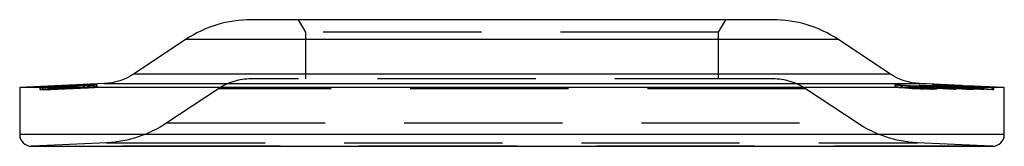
# Model space of a CAD drawing. Extents: x -65 to -29, y -70.1 to -47.
# Tile 47 of 57: x -36.17 to -34.537, y -66.591 to -66.382. Entities that reach past the tile are written whole.
import ezdxf

# ---------------------------------------------------------------- set-up
doc = ezdxf.new("R2010")
doc.units = 0
doc.header["$MEASUREMENT"] = 0
doc.linetypes.add('HIDDEN', pattern=[0.393701, 0.26248, -0.13122])
doc.layers.add('DST', color=7, linetype='CONTINUOUS')

msp = doc.modelspace()

# ---------------------------------------------------------------- linework, layer by layer
at = {"layer": 'DST', "color": 4, "linetype": 'CONTINUOUS'}
for p, q in [((-34.9209, -66.3817), (-35.7863, -66.3817)), ((-35.8952, -66.4145), (-35.9807, -66.4713)), ((-34.7265, -66.4713), (-34.812, -66.4145)), ((-36.0302, -66.4875), (-36.1705, -66.4942)), ((-34.5367, -66.4942), (-36.1705, -66.4942)), ((-36.1705, -66.4942), (-36.1705, -66.5716)), ((-36.1369, -66.4932), (-36.1331, -66.493)), ((-36.1365, -66.4932), (-36.1369, -66.4932)), ((-36.1196, -66.4932), (-36.1365, -66.4932)), ((-36.1331, -66.493), (-36.1228, -66.4925)), ((-36.1232, -66.4925), (-36.133, -66.493)), ((-36.133, -66.493), (-36.1327, -66.4931)), ((-36.1158, -66.493), (-36.1327, -66.4931)), ((-36.0636, -66.4898), (-36.1232, -66.4925)), ((-36.0632, -66.4897), (-36.1228, -66.4925)), ((-36.1085, -66.4928), (-36.1196, -66.4932)), ((-36.1158, -66.493), (-36.1081, -66.4927)), ((-36.1144, -66.4923), (-36.1105, -66.4921)), ((-36.1051, -66.4923), (-36.1144, -66.4923)), ((-36.1013, -66.4921), (-36.1105, -66.4921)), ((-36.1105, -66.4921), (-36.1105, -66.4923)), ((-36.0564, -66.4905), (-36.1085, -66.4928)), ((-36.056, -66.4905), (-36.1081, -66.4927)), ((-36.094, -66.4919), (-36.1051, -66.4923)), ((-36.1013, -66.4921), (-36.0936, -66.4918)), ((-36.0838, -66.4914), (-36.094, -66.4919)), ((-36.0834, -66.4914), (-36.0936, -66.4918)), ((-36.085, -66.491), (-36.0811, -66.4908)), ((-36.0848, -66.491), (-36.085, -66.491)), ((-36.0781, -66.491), (-36.0848, -66.491)), ((-36.0741, -66.4909), (-36.0838, -66.4914)), ((-36.0834, -66.4914), (-36.078, -66.4911)), ((-36.0757, -66.4905), (-36.0811, -66.4908)), ((-36.0811, -66.4908), (-36.0753, -66.4905)), ((-36.0811, -66.4908), (-36.081, -66.4909)), ((-36.0811, -66.4908), (-36.0811, -66.491)), ((-36.0743, -66.4909), (-36.081, -66.4909)), ((-36.078, -66.4911), (-36.0781, -66.491)), ((-36.0658, -66.4901), (-36.0757, -66.4905)), ((-36.0654, -66.49), (-36.0753, -66.4905)), ((-36.0743, -66.4909), (-36.0741, -66.4909)), ((-36.0581, -66.4898), (-36.0658, -66.4901)), ((-36.0654, -66.49), (-36.0543, -66.4896)), ((-36.0636, -66.4898), (-36.0632, -66.4897)), ((-36.0465, -66.4899), (-36.0581, -66.4898)), ((-36.0423, -66.4897), (-36.0564, -66.4905)), ((-36.056, -66.4905), (-36.0462, -66.4899)), ((-36.0427, -66.4897), (-36.0543, -66.4896)), ((-36.0462, -66.4899), (-36.0465, -66.4899)), ((-36.0427, -66.4897), (-36.0423, -66.4897)), ((-34.7152, -66.4896), (-34.6763, -66.4917)), ((-34.7152, -66.4896), (-34.6891, -66.4919)), ((-34.7062, -66.4902), (-34.6889, -66.4917)), ((-34.7062, -66.4902), (-34.6781, -66.4917)), ((-34.7062, -66.4902), (-34.7062, -66.4904)), ((-34.6747, -66.4919), (-34.6891, -66.4919)), ((-34.6781, -66.4917), (-34.6889, -66.4917)), ((-34.6889, -66.4917), (-34.6889, -66.4919)), ((-34.6781, -66.4917), (-34.6781, -66.4919)), ((-34.6777, -66.4896), (-34.6173, -66.4927)), ((-34.6777, -66.4896), (-34.671, -66.4902)), ((-34.6075, -66.4908), (-34.677, -66.4875)), ((-34.6704, -66.4917), (-34.6763, -66.4917)), ((-34.6763, -66.4917), (-34.6763, -66.4919)), ((-34.6747, -66.4919), (-34.6588, -66.4927)), ((-34.6728, -66.4919), (-34.6569, -66.4927)), ((-34.667, -66.4919), (-34.6728, -66.4919)), ((-34.6728, -66.4919), (-34.6728, -66.492)), ((-34.671, -66.4902), (-34.6704, -66.4903)), ((-34.6665, -66.4905), (-34.6704, -66.4903)), ((-34.6704, -66.4917), (-34.667, -66.4919)), ((-34.6704, -66.4917), (-34.6704, -66.4919)), ((-34.6702, -66.4901), (-34.6671, -66.4904)), ((-34.6702, -66.4901), (-34.6187, -66.4927)), ((-34.6702, -66.4901), (-34.6702, -66.4903)), ((-34.6671, -66.4904), (-34.6665, -66.4905)), ((-34.6671, -66.4904), (-34.6671, -66.4905)), ((-34.6569, -66.4927), (-34.6588, -66.4927)), ((-34.6497, -66.4898), (-34.6527, -66.4898)), ((-34.6527, -66.4898), (-34.6519, -66.4899)), ((-34.6519, -66.4899), (-34.6462, -66.4903)), ((-34.6443, -66.4899), (-34.6497, -66.4898)), ((-34.6497, -66.4898), (-34.6497, -66.4901)), ((-34.6461, -66.49), (-34.6487, -66.49)), ((-34.6487, -66.49), (-34.6481, -66.4901)), ((-34.6487, -66.49), (-34.6487, -66.4901)), ((-34.6481, -66.4901), (-34.6443, -66.4903)), ((-34.6481, -66.4901), (-34.6481, -66.4902)), ((-34.6397, -66.4906), (-34.6462, -66.4903)), ((-34.6418, -66.4901), (-34.6461, -66.49)), ((-34.6367, -66.4903), (-34.6443, -66.4899)), ((-34.6443, -66.4899), (-34.6443, -66.49)), ((-34.6396, -66.4905), (-34.6443, -66.4903)), ((-34.6443, -66.4903), (-34.6443, -66.4904)), ((-34.6368, -66.4903), (-34.6418, -66.4901)), ((-34.6324, -66.4909), (-34.6397, -66.4906)), ((-34.6345, -66.4908), (-34.6396, -66.4905)), ((-34.6396, -66.4905), (-34.6396, -66.4906)), ((-34.6368, -66.4903), (-34.6322, -66.4905)), ((-34.6367, -66.4903), (-34.6303, -66.4906)), ((-34.6367, -66.4903), (-34.6367, -66.4903)), ((-34.6343, -66.4898), (-34.6351, -66.4898)), ((-34.6351, -66.4898), (-34.6331, -66.4899)), ((-34.6309, -66.4909), (-34.6345, -66.4908)), ((-34.6345, -66.4908), (-34.6345, -66.4908)), ((-34.63, -66.4899), (-34.6343, -66.4898)), ((-34.6343, -66.4898), (-34.6343, -66.4898)), ((-34.6331, -66.4899), (-34.6246, -66.4904)), ((-34.6276, -66.491), (-34.6324, -66.4909)), ((-34.6322, -66.4905), (-34.6282, -66.4908)), ((-34.6311, -66.49), (-34.6295, -66.4901)), ((-34.6305, -66.49), (-34.6311, -66.49)), ((-34.6311, -66.49), (-34.6311, -66.49)), ((-34.627, -66.491), (-34.6309, -66.4909)), ((-34.6309, -66.4909), (-34.6309, -66.4909)), ((-34.627, -66.4901), (-34.6305, -66.49)), ((-34.6303, -66.4906), (-34.6246, -66.4909)), ((-34.6303, -66.4906), (-34.6303, -66.4906)), ((-34.6271, -66.4901), (-34.63, -66.4899)), ((-34.63, -66.4899), (-34.63, -66.49)), ((-34.6295, -66.4901), (-34.6226, -66.4905)), ((-34.6295, -66.4901), (-34.6295, -66.4901)), ((-34.6282, -66.4908), (-34.627, -66.4909)), ((-34.6267, -66.4911), (-34.6276, -66.491)), ((-34.6198, -66.4904), (-34.6271, -66.4901)), ((-34.6188, -66.4905), (-34.627, -66.4901)), ((-34.627, -66.4909), (-34.627, -66.491)), ((-34.627, -66.491), (-34.627, -66.4911)), ((-34.6267, -66.4911), (-34.6264, -66.4911)), ((-34.6264, -66.4911), (-34.6218, -66.4915)), ((-34.6246, -66.4904), (-34.6101, -66.4911)), ((-34.6246, -66.4909), (-34.6231, -66.491)), ((-34.6246, -66.4909), (-34.6246, -66.4913)), ((-34.6231, -66.491), (-34.6231, -66.4911)), ((-34.6202, -66.4911), (-34.6231, -66.4911)), ((-34.6231, -66.4911), (-34.6231, -66.4912)), ((-34.622, -66.4912), (-34.6231, -66.4912)), ((-34.6231, -66.4912), (-34.6225, -66.4913)), ((-34.6231, -66.4912), (-34.6231, -66.4912)), ((-34.6231, -66.4912), (-34.6231, -66.4914)), ((-34.6226, -66.4905), (-34.6093, -66.4911)), ((-34.6226, -66.4905), (-34.6226, -66.4905)), ((-34.6225, -66.4913), (-34.6188, -66.4916)), ((-34.6225, -66.4913), (-34.6225, -66.4914)), ((-34.6174, -66.4913), (-34.622, -66.4912)), ((-34.6218, -66.4915), (-34.6163, -66.4918)), ((-34.6126, -66.4915), (-34.6202, -66.4911)), ((-34.6202, -66.4911), (-34.6202, -66.4912)), ((-34.6047, -66.4911), (-34.6198, -66.4904)), ((-34.6198, -66.4904), (-34.6198, -66.4904)), ((-34.6048, -66.4911), (-34.6188, -66.4905)), ((-34.6188, -66.4916), (-34.6145, -66.4918)), ((-34.6188, -66.4916), (-34.6188, -66.4916)), ((-34.6173, -66.4927), (-34.6187, -66.4927)), ((-34.6112, -66.4916), (-34.6174, -66.4913)), ((-34.6071, -66.4922), (-34.6163, -66.4918)), ((-34.6071, -66.4922), (-34.6145, -66.4918)), ((-34.6145, -66.4918), (-34.6145, -66.4919)), ((-34.6056, -66.4918), (-34.6126, -66.4915)), ((-34.6126, -66.4915), (-34.6126, -66.4915)), ((-34.6056, -66.4918), (-34.6112, -66.4916)), ((-34.6013, -66.4915), (-34.6101, -66.4911)), ((-34.6012, -66.4915), (-34.6093, -66.4911)), ((-34.6093, -66.4911), (-34.6093, -66.4911)), ((-34.6075, -66.4908), (-34.5568, -66.4932)), ((-34.6002, -66.4925), (-34.6071, -66.4922)), ((-34.6016, -66.4924), (-34.6071, -66.4922)), ((-34.6071, -66.4922), (-34.6071, -66.4922)), ((-34.6056, -66.4918), (-34.5964, -66.4922)), ((-34.6056, -66.4918), (-34.5982, -66.4922)), ((-34.6056, -66.4918), (-34.6056, -66.4918)), ((-34.6048, -66.4911), (-34.5967, -66.4915)), ((-34.6047, -66.4911), (-34.5958, -66.4915)), ((-34.6047, -66.4911), (-34.6047, -66.4911)), ((-34.6016, -66.4924), (-34.6016, -66.4925)), ((-34.5989, -66.4925), (-34.6016, -66.4924)), ((-34.5862, -66.4922), (-34.6013, -66.4915)), ((-34.6012, -66.4915), (-34.6012, -66.4915)), ((-34.5873, -66.4921), (-34.6012, -66.4915)), ((-34.596, -66.4927), (-34.6002, -66.4925)), ((-34.5995, -66.4912), (-34.5548, -66.4933)), ((-34.5367, -66.4942), (-34.5995, -66.4912)), ((-34.5943, -66.4926), (-34.5989, -66.4925)), ((-34.5989, -66.4925), (-34.5989, -66.4926)), ((-34.5982, -66.4922), (-34.594, -66.4924)), ((-34.5967, -66.4915), (-34.5834, -66.4921)), ((-34.5964, -66.4922), (-34.591, -66.4925)), ((-34.5964, -66.4922), (-34.5964, -66.4923)), ((-34.5907, -66.4928), (-34.596, -66.4927)), ((-34.5958, -66.4915), (-34.5814, -66.4922)), ((-34.5958, -66.4915), (-34.5958, -66.4915)), ((-34.5917, -66.4926), (-34.5943, -66.4926)), ((-34.5943, -66.4926), (-34.5943, -66.4927)), ((-34.594, -66.4924), (-34.5923, -66.4925)), ((-34.5923, -66.4925), (-34.5917, -66.4926)), ((-34.5917, -66.4926), (-34.5917, -66.4928)), ((-34.591, -66.4925), (-34.5885, -66.4927)), ((-34.591, -66.4925), (-34.591, -66.4928)), ((-34.5878, -66.4928), (-34.5907, -66.4928)), ((-34.5885, -66.4927), (-34.5878, -66.4928)), ((-34.5885, -66.4927), (-34.5885, -66.4928)), ((-34.5873, -66.4921), (-34.5873, -66.4922)), ((-34.579, -66.4925), (-34.5873, -66.4921)), ((-34.576, -66.4927), (-34.5862, -66.4922)), ((-34.5834, -66.4921), (-34.5765, -66.4925)), ((-34.5814, -66.4922), (-34.5729, -66.4927)), ((-34.5814, -66.4922), (-34.5814, -66.4922)), ((-34.5755, -66.4926), (-34.579, -66.4925)), ((-34.579, -66.4925), (-34.579, -66.4925)), ((-34.5765, -66.4925), (-34.5748, -66.4926)), ((-34.5717, -66.4928), (-34.576, -66.4927)), ((-34.5748, -66.4926), (-34.5755, -66.4926)), ((-34.5755, -66.4926), (-34.5755, -66.4927)), ((-34.5748, -66.4926), (-34.5748, -66.4927)), ((-34.5729, -66.4927), (-34.5709, -66.4928)), ((-34.5729, -66.4927), (-34.5729, -66.4928)), ((-34.5709, -66.4928), (-34.5717, -66.4928)), ((-34.5548, -66.4933), (-34.5568, -66.4932)), ((-34.5367, -66.5716), (-34.5367, -66.4942)), ((-36.1508, -66.5913), (-34.5564, -66.5913))]:
    msp.add_line(p, q, dxfattribs=at)
at = {"layer": 'DST', "color": 254, "linetype": 'HIDDEN'}
for p, q in [((-35.7085, -66.3817), (-35.6965, -66.4025)), ((-35.0107, -66.4025), (-34.9987, -66.3817)), ((-35.0107, -66.4025), (-35.6965, -66.4025)), ((-35.6965, -66.4025), (-35.6965, -66.4797)), ((-35.0107, -66.4797), (-35.0107, -66.4025)), ((-36.1369, -66.4932), (-36.1369, -66.4972)), ((-36.1365, -66.4932), (-36.1365, -66.4972)), ((-36.133, -66.493), (-36.133, -66.497)), ((-36.1327, -66.4931), (-36.1327, -66.497)), ((-36.1232, -66.4925), (-36.1232, -66.4965)), ((-36.1232, -66.4965), (-36.0732, -66.4942)), ((-36.1228, -66.4925), (-36.1228, -66.4964)), ((-36.1196, -66.4932), (-36.1196, -66.4971)), ((-36.1158, -66.493), (-36.1158, -66.497)), ((-36.1144, -66.4923), (-36.1144, -66.4962)), ((-36.1105, -66.4923), (-36.1105, -66.4961)), ((-36.1085, -66.4928), (-36.1085, -66.4968)), ((-36.1081, -66.4928), (-36.1081, -66.4967)), ((-36.1051, -66.4923), (-36.1051, -66.4962)), ((-36.1013, -66.4921), (-36.1013, -66.496)), ((-36.094, -66.4919), (-36.094, -66.4958)), ((-36.0936, -66.4919), (-36.0936, -66.4958)), ((-36.085, -66.491), (-36.085, -66.495)), ((-36.0848, -66.491), (-36.0848, -66.495)), ((-36.0838, -66.4914), (-36.0838, -66.4954)), ((-36.0834, -66.4914), (-36.0834, -66.4917)), ((-36.0834, -66.4917), (-36.0834, -66.4953)), ((-36.0811, -66.491), (-36.0811, -66.4948)), ((-36.081, -66.491), (-36.081, -66.4948)), ((-36.0781, -66.491), (-36.0781, -66.495)), ((-36.078, -66.495), (-36.078, -66.4911)), ((-36.074, -66.4942), (-36.078, -66.4943)), ((-36.0757, -66.4905), (-36.0757, -66.4945)), ((-36.0757, -66.4945), (-36.0658, -66.494)), ((-36.0753, -66.4905), (-36.0753, -66.4944)), ((-36.0654, -66.494), (-36.0753, -66.4944)), ((-36.0743, -66.4909), (-36.0743, -66.4913)), ((-36.0743, -66.4913), (-36.0743, -66.4948)), ((-36.0741, -66.4948), (-36.0741, -66.4909)), ((-36.0632, -66.4937), (-36.074, -66.4942)), ((-36.0732, -66.4942), (-36.0636, -66.4937)), ((-36.0658, -66.4901), (-36.0658, -66.494)), ((-36.0658, -66.494), (-36.0581, -66.4938)), ((-36.0654, -66.49), (-36.0654, -66.494)), ((-36.0543, -66.4936), (-36.0654, -66.494)), ((-36.0636, -66.4898), (-36.0636, -66.4937)), ((-36.0636, -66.4937), (-36.0632, -66.4937)), ((-36.0632, -66.4897), (-36.0632, -66.4937)), ((-36.0581, -66.4898), (-36.0581, -66.4938)), ((-36.0581, -66.4938), (-36.0465, -66.4938)), ((-36.0564, -66.4905), (-36.0564, -66.4945)), ((-36.056, -66.4905), (-36.056, -66.4944)), ((-36.0543, -66.4898), (-36.0543, -66.4936)), ((-36.0462, -66.4936), (-36.0543, -66.4936)), ((-36.0465, -66.4899), (-36.0465, -66.4938)), ((-36.0465, -66.4938), (-36.0462, -66.4938)), ((-36.0462, -66.4938), (-36.0462, -66.4899)), ((-36.0427, -66.4936), (-36.0462, -66.4936)), ((-36.0427, -66.4897), (-36.0427, -66.4936)), ((-36.0423, -66.4937), (-36.0427, -66.4936)), ((-36.0423, -66.4937), (-36.0423, -66.4897)), ((-34.9206, -66.4797), (-35.7866, -66.4797)), ((-34.7085, -66.4902), (-34.7182, -66.4896)), ((-34.7182, -66.4896), (-34.7117, -66.4899)), ((-34.7182, -66.4896), (-34.7182, -66.4935)), ((-34.7089, -66.4942), (-34.7182, -66.4935)), ((-34.7182, -66.4935), (-34.7117, -66.4938)), ((-34.7152, -66.4896), (-34.7152, -66.4935)), ((-34.6763, -66.4956), (-34.7152, -66.4935)), ((-34.7152, -66.4935), (-34.7078, -66.4942)), ((-34.7117, -66.4899), (-34.6987, -66.4905)), ((-34.7117, -66.4938), (-34.7041, -66.4942)), ((-34.7041, -66.4945), (-34.7089, -66.4942)), ((-34.7008, -66.4906), (-34.7085, -66.4901)), ((-34.7085, -66.4901), (-34.7085, -66.4941)), ((-34.7085, -66.4901), (-34.7062, -66.4902)), ((-34.7062, -66.4904), (-34.7085, -66.4902)), ((-34.7085, -66.4941), (-34.7069, -66.4942)), ((-34.7061, -66.4942), (-34.7085, -66.4941)), ((-34.7078, -66.4942), (-34.6891, -66.4958)), ((-34.7069, -66.4942), (-34.7007, -66.4946)), ((-34.7062, -66.4902), (-34.7049, -66.4903)), ((-34.7041, -66.4905), (-34.7062, -66.4904)), ((-34.7062, -66.4904), (-34.7062, -66.4941)), ((-34.7062, -66.4941), (-34.6781, -66.4956)), ((-34.7055, -66.4942), (-34.7062, -66.4941)), ((-34.7049, -66.4942), (-34.7061, -66.4942)), ((-34.6889, -66.4956), (-34.7055, -66.4942)), ((-34.7049, -66.4903), (-34.7001, -66.4905)), ((-34.7001, -66.4944), (-34.7049, -66.4942)), ((-34.6939, -66.4912), (-34.7041, -66.4905)), ((-34.7041, -66.4942), (-34.6987, -66.4944)), ((-34.6857, -66.4917), (-34.7008, -66.4906)), ((-34.7001, -66.4905), (-34.6892, -66.491)), ((-34.6987, -66.4905), (-34.6716, -66.4917)), ((-34.6874, -66.4917), (-34.6939, -66.4912)), ((-34.6892, -66.491), (-34.674, -66.4917)), ((-34.6891, -66.4919), (-34.6891, -66.4958)), ((-34.6889, -66.4919), (-34.6889, -66.4956)), ((-34.6847, -66.4919), (-34.6874, -66.4917)), ((-34.6857, -66.4917), (-34.6857, -66.4956)), ((-34.6857, -66.4917), (-34.6785, -66.4917)), ((-34.683, -66.492), (-34.6847, -66.4919)), ((-34.683, -66.4918), (-34.6781, -66.4918)), ((-34.6827, -66.4919), (-34.683, -66.4918)), ((-34.683, -66.4918), (-34.683, -66.4958)), ((-34.6781, -66.4923), (-34.683, -66.492)), ((-34.6698, -66.4927), (-34.6827, -66.4919)), ((-34.6785, -66.4917), (-34.6766, -66.4917)), ((-34.6781, -66.4918), (-34.674, -66.4918)), ((-34.6781, -66.4919), (-34.6781, -66.4956)), ((-34.674, -66.4926), (-34.6781, -66.4923)), ((-34.6777, -66.4896), (-34.6777, -66.4936)), ((-34.6173, -66.4967), (-34.6777, -66.4936)), ((-34.6777, -66.4936), (-34.671, -66.4941)), ((-34.6766, -66.4917), (-34.674, -66.4917)), ((-34.6763, -66.4919), (-34.6763, -66.4956)), ((-34.6747, -66.4919), (-34.6747, -66.4958)), ((-34.674, -66.4917), (-34.674, -66.4956)), ((-34.674, -66.4918), (-34.6702, -66.4919)), ((-34.6728, -66.4927), (-34.674, -66.4926)), ((-34.6728, -66.492), (-34.6728, -66.4958)), ((-34.6728, -66.4927), (-34.6728, -66.4927)), ((-34.6728, -66.4927), (-34.6702, -66.4927)), ((-34.6728, -66.4927), (-34.6728, -66.4966)), ((-34.6716, -66.4917), (-34.6674, -66.4919)), ((-34.671, -66.4902), (-34.671, -66.4941)), ((-34.6704, -66.4903), (-34.6704, -66.4943)), ((-34.6704, -66.4919), (-34.6704, -66.4956)), ((-34.6704, -66.4943), (-34.6665, -66.4944)), ((-34.6702, -66.4903), (-34.6702, -66.494)), ((-34.6702, -66.4919), (-34.6698, -66.4919)), ((-34.6702, -66.4927), (-34.6698, -66.4927)), ((-34.6702, -66.494), (-34.6187, -66.4967)), ((-34.6698, -66.4919), (-34.6694, -66.4919)), ((-34.6698, -66.4919), (-34.6698, -66.4958)), ((-34.6698, -66.4927), (-34.6698, -66.4967)), ((-34.6694, -66.4919), (-34.6499, -66.4928)), ((-34.6674, -66.4919), (-34.6494, -66.4927)), ((-34.6671, -66.4905), (-34.6671, -66.4943)), ((-34.667, -66.4919), (-34.667, -66.4923)), ((-34.667, -66.4923), (-34.667, -66.4958)), ((-34.6665, -66.4905), (-34.6665, -66.4944)), ((-34.6588, -66.4927), (-34.6588, -66.4967)), ((-34.6569, -66.4927), (-34.6569, -66.4967)), ((-34.6558, -66.4896), (-34.6527, -66.4898)), ((-34.6558, -66.4896), (-34.6522, -66.4898)), ((-34.6558, -66.4896), (-34.6558, -66.4936)), ((-34.6558, -66.4936), (-34.6522, -66.4937)), ((-34.6486, -66.4939), (-34.6558, -66.4936)), ((-34.6527, -66.4898), (-34.6526, -66.4898)), ((-34.6527, -66.4898), (-34.6527, -66.4937)), ((-34.6527, -66.4937), (-34.6519, -66.4939)), ((-34.6497, -66.4937), (-34.6527, -66.4937)), ((-34.6526, -66.4898), (-34.6487, -66.49)), ((-34.6522, -66.4898), (-34.6474, -66.49)), ((-34.6522, -66.4937), (-34.6474, -66.4939)), ((-34.6519, -66.4899), (-34.6519, -66.4939)), ((-34.6519, -66.4939), (-34.6462, -66.4942)), ((-34.6499, -66.4928), (-34.6494, -66.4927)), ((-34.6499, -66.4928), (-34.6499, -66.4967)), ((-34.6497, -66.4901), (-34.6497, -66.4937)), ((-34.6487, -66.4937), (-34.6497, -66.4937)), ((-34.6494, -66.4927), (-34.6494, -66.4966)), ((-34.6487, -66.49), (-34.6486, -66.49)), ((-34.6487, -66.4901), (-34.6487, -66.4939)), ((-34.6443, -66.4939), (-34.6487, -66.4937)), ((-34.6487, -66.4939), (-34.6461, -66.4939)), ((-34.6481, -66.494), (-34.6487, -66.4939)), ((-34.6486, -66.49), (-34.6486, -66.49)), ((-34.6486, -66.49), (-34.6481, -66.49)), ((-34.6228, -66.4952), (-34.6486, -66.4939)), ((-34.6462, -66.489), (-34.6481, -66.4889)), ((-34.6481, -66.4889), (-34.6075, -66.4908)), ((-34.6481, -66.4889), (-34.6481, -66.4928)), ((-34.6481, -66.49), (-34.631, -66.4909)), ((-34.6481, -66.4902), (-34.6481, -66.494)), ((-34.6481, -66.4928), (-34.6198, -66.4942)), ((-34.6462, -66.4929), (-34.6481, -66.4928)), ((-34.6443, -66.4942), (-34.6481, -66.494)), ((-34.6474, -66.49), (-34.6416, -66.4902)), ((-34.6474, -66.4939), (-34.6416, -66.4941)), ((-34.6462, -66.489), (-34.5995, -66.4912)), ((-34.6462, -66.489), (-34.6462, -66.4903)), ((-34.6462, -66.4903), (-34.6462, -66.4942)), ((-34.6198, -66.4942), (-34.6462, -66.4929)), ((-34.6462, -66.4942), (-34.6397, -66.4945)), ((-34.6461, -66.49), (-34.6461, -66.4939)), ((-34.6461, -66.4939), (-34.6418, -66.494)), ((-34.6456, -66.4901), (-34.639, -66.4903)), ((-34.6456, -66.4901), (-34.631, -66.4908)), ((-34.6456, -66.4901), (-34.6456, -66.494)), ((-34.6456, -66.494), (-34.6284, -66.4949)), ((-34.6443, -66.49), (-34.6443, -66.4904)), ((-34.6443, -66.4904), (-34.6443, -66.4942)), ((-34.6443, -66.4904), (-34.6443, -66.4939)), ((-34.6367, -66.4942), (-34.6443, -66.4939)), ((-34.6396, -66.4945), (-34.6443, -66.4942)), ((-34.6418, -66.4901), (-34.6418, -66.494)), ((-34.6418, -66.494), (-34.6368, -66.4942)), ((-34.6416, -66.4902), (-34.6376, -66.4903)), ((-34.6416, -66.4902), (-34.6416, -66.4941)), ((-34.6397, -66.4906), (-34.6397, -66.4945)), ((-34.6396, -66.4906), (-34.6396, -66.4945)), ((-34.639, -66.4903), (-34.6346, -66.4905)), ((-34.639, -66.4903), (-34.639, -66.4943)), ((-34.6346, -66.4905), (-34.6376, -66.4903)), ((-34.6376, -66.4903), (-34.6376, -66.4943)), ((-34.6376, -66.4943), (-34.6346, -66.4944)), ((-34.6368, -66.4903), (-34.6368, -66.4942)), ((-34.6368, -66.4942), (-34.6322, -66.4945)), ((-34.6367, -66.4903), (-34.6367, -66.4907)), ((-34.6367, -66.4907), (-34.6367, -66.4942)), ((-34.6303, -66.4945), (-34.6367, -66.4942)), ((-34.6351, -66.4898), (-34.6351, -66.4937)), ((-34.6343, -66.4937), (-34.6351, -66.4937)), ((-34.6351, -66.4937), (-34.6331, -66.4939)), ((-34.635, -66.4898), (-34.6342, -66.4898)), ((-34.6349, -66.4898), (-34.635, -66.4898)), ((-34.635, -66.4898), (-34.635, -66.4937)), ((-34.635, -66.4937), (-34.6342, -66.4937)), ((-34.6349, -66.4937), (-34.635, -66.4937)), ((-34.6329, -66.4899), (-34.6349, -66.4898)), ((-34.6329, -66.4939), (-34.6349, -66.4937)), ((-34.6346, -66.4905), (-34.6346, -66.4944)), ((-34.6345, -66.4908), (-34.6345, -66.4947)), ((-34.6343, -66.4898), (-34.6343, -66.4937)), ((-34.6311, -66.4938), (-34.6343, -66.4937)), ((-34.6342, -66.4898), (-34.6299, -66.4899)), ((-34.6342, -66.4898), (-34.6342, -66.4937)), ((-34.6342, -66.4937), (-34.6299, -66.4939)), ((-34.6331, -66.4899), (-34.6331, -66.4939)), ((-34.6311, -66.49), (-34.6329, -66.4899)), ((-34.6329, -66.4899), (-34.6329, -66.4939)), ((-34.6324, -66.4909), (-34.6324, -66.4948)), ((-34.6322, -66.4905), (-34.6322, -66.4945)), ((-34.631, -66.49), (-34.6311, -66.49)), ((-34.6311, -66.49), (-34.6311, -66.4939)), ((-34.63, -66.4939), (-34.6311, -66.4938)), ((-34.6311, -66.4939), (-34.6305, -66.4939)), ((-34.6295, -66.494), (-34.6311, -66.4939)), ((-34.6244, -66.4904), (-34.631, -66.49)), ((-34.631, -66.49), (-34.631, -66.4906)), ((-34.631, -66.49), (-34.6303, -66.49)), ((-34.6309, -66.49), (-34.631, -66.49)), ((-34.631, -66.4906), (-34.631, -66.4909)), ((-34.631, -66.4908), (-34.6284, -66.4909)), ((-34.631, -66.4909), (-34.6303, -66.4909)), ((-34.631, -66.4909), (-34.631, -66.4939)), ((-34.6303, -66.4939), (-34.631, -66.4939)), ((-34.631, -66.4939), (-34.6309, -66.4939)), ((-34.6293, -66.4901), (-34.6309, -66.49)), ((-34.6309, -66.4909), (-34.6309, -66.4948)), ((-34.6309, -66.4939), (-34.6293, -66.494)), ((-34.6305, -66.49), (-34.6305, -66.4939)), ((-34.6305, -66.4939), (-34.627, -66.494)), ((-34.6303, -66.49), (-34.6303, -66.4939)), ((-34.6303, -66.49), (-34.6269, -66.4901)), ((-34.6303, -66.4906), (-34.6303, -66.4945)), ((-34.6303, -66.4909), (-34.627, -66.491)), ((-34.6269, -66.494), (-34.6303, -66.4939)), ((-34.63, -66.49), (-34.63, -66.4939)), ((-34.6299, -66.4899), (-34.6197, -66.4904)), ((-34.6299, -66.4899), (-34.6299, -66.4939)), ((-34.6295, -66.4901), (-34.6295, -66.494)), ((-34.6293, -66.4901), (-34.6293, -66.494)), ((-34.6224, -66.4904), (-34.6293, -66.4901)), ((-34.6284, -66.4909), (-34.627, -66.491)), ((-34.6282, -66.4908), (-34.6282, -66.4947)), ((-34.6276, -66.491), (-34.6276, -66.495)), ((-34.627, -66.4901), (-34.627, -66.494)), ((-34.627, -66.491), (-34.6267, -66.4911)), ((-34.627, -66.491), (-34.6231, -66.4912)), ((-34.627, -66.4911), (-34.627, -66.4949)), ((-34.6269, -66.4901), (-34.6269, -66.494)), ((-34.6269, -66.4901), (-34.6186, -66.4905)), ((-34.6267, -66.4911), (-34.6231, -66.4912)), ((-34.6267, -66.4911), (-34.6267, -66.495)), ((-34.6264, -66.4911), (-34.6264, -66.4951)), ((-34.6246, -66.4904), (-34.6246, -66.4943)), ((-34.6246, -66.4913), (-34.6246, -66.4948)), ((-34.6099, -66.4911), (-34.6244, -66.4904)), ((-34.6244, -66.4904), (-34.6244, -66.4943)), ((-34.6231, -66.4912), (-34.6228, -66.4913)), ((-34.6231, -66.4912), (-34.5937, -66.4926)), ((-34.6231, -66.4914), (-34.6231, -66.4951)), ((-34.6228, -66.4913), (-34.5952, -66.4926)), ((-34.6226, -66.4905), (-34.6226, -66.4944)), ((-34.6225, -66.4914), (-34.6225, -66.4953)), ((-34.6224, -66.4904), (-34.6224, -66.4944)), ((-34.6091, -66.4911), (-34.6224, -66.4904)), ((-34.622, -66.4912), (-34.622, -66.4951)), ((-34.6218, -66.4915), (-34.6218, -66.4954)), ((-34.6202, -66.4912), (-34.6202, -66.4951)), ((-34.6198, -66.4904), (-34.6198, -66.4943)), ((-34.6013, -66.495), (-34.6198, -66.4942)), ((-34.6198, -66.4942), (-34.6075, -66.4947)), ((-34.6197, -66.4904), (-34.6046, -66.4911)), ((-34.6197, -66.4904), (-34.6197, -66.4943)), ((-34.6188, -66.4905), (-34.6188, -66.4907)), ((-34.6188, -66.4907), (-34.6188, -66.4944)), ((-34.6188, -66.4916), (-34.6188, -66.4955)), ((-34.6187, -66.4927), (-34.6187, -66.4967)), ((-34.6186, -66.4905), (-34.6186, -66.4905)), ((-34.6186, -66.4905), (-34.6186, -66.4907)), ((-34.6186, -66.4905), (-34.6047, -66.4911)), ((-34.6186, -66.4907), (-34.6186, -66.4944)), ((-34.6174, -66.4913), (-34.6174, -66.4917)), ((-34.6174, -66.4917), (-34.6174, -66.4953)), ((-34.6173, -66.4927), (-34.6173, -66.4967)), ((-34.6163, -66.4918), (-34.6163, -66.4957)), ((-34.6145, -66.4919), (-34.6145, -66.4957)), ((-34.6126, -66.4915), (-34.6126, -66.4954)), ((-34.6112, -66.4916), (-34.6112, -66.4955)), ((-34.6101, -66.4911), (-34.6101, -66.495)), ((-34.6099, -66.4911), (-34.6011, -66.4915)), ((-34.6099, -66.4911), (-34.6099, -66.4948)), ((-34.6093, -66.4911), (-34.6093, -66.4951)), ((-34.6091, -66.4911), (-34.6091, -66.4911)), ((-34.6091, -66.4911), (-34.6091, -66.495)), ((-34.6091, -66.4911), (-34.601, -66.4915)), ((-34.6071, -66.4922), (-34.6071, -66.4962)), ((-34.6071, -66.4922), (-34.6071, -66.4961)), ((-34.6056, -66.4918), (-34.6056, -66.4957)), ((-34.6056, -66.4918), (-34.6056, -66.4957)), ((-34.6048, -66.4911), (-34.6048, -66.4951)), ((-34.6047, -66.4911), (-34.6047, -66.495)), ((-34.6047, -66.4911), (-34.6047, -66.495)), ((-34.5965, -66.4915), (-34.6047, -66.4911)), ((-34.5957, -66.4915), (-34.6046, -66.4911)), ((-34.6046, -66.4911), (-34.6046, -66.495)), ((-34.6016, -66.4925), (-34.6016, -66.4963)), ((-34.6013, -66.4915), (-34.6013, -66.4955)), ((-34.6012, -66.4915), (-34.6012, -66.4954)), ((-34.6011, -66.4915), (-34.5859, -66.4922)), ((-34.6011, -66.4915), (-34.6011, -66.492)), ((-34.6011, -66.492), (-34.6011, -66.4955)), ((-34.601, -66.4915), (-34.587, -66.4921)), ((-34.601, -66.4915), (-34.601, -66.492)), ((-34.601, -66.492), (-34.601, -66.4954)), ((-34.6002, -66.4925), (-34.6002, -66.4965)), ((-34.5989, -66.4926), (-34.5989, -66.4964)), ((-34.5982, -66.4922), (-34.5982, -66.4961)), ((-34.5967, -66.4915), (-34.5967, -66.4954)), ((-34.5965, -66.4915), (-34.5965, -66.4915)), ((-34.5965, -66.4915), (-34.5965, -66.4917)), ((-34.5833, -66.4921), (-34.5965, -66.4915)), ((-34.5965, -66.4917), (-34.5965, -66.4954)), ((-34.5964, -66.4923), (-34.5964, -66.4962)), ((-34.596, -66.4927), (-34.596, -66.4966)), ((-34.5958, -66.4915), (-34.5958, -66.4955)), ((-34.5813, -66.4922), (-34.5957, -66.4915)), ((-34.5957, -66.4915), (-34.5957, -66.4915)), ((-34.5957, -66.4915), (-34.5957, -66.4918)), ((-34.5957, -66.4918), (-34.5957, -66.4955)), ((-34.5952, -66.4926), (-34.593, -66.4927)), ((-34.5943, -66.4927), (-34.5943, -66.4966)), ((-34.594, -66.4924), (-34.594, -66.4963)), ((-34.5937, -66.4926), (-34.592, -66.4927)), ((-34.593, -66.4927), (-34.592, -66.4927)), ((-34.593, -66.4927), (-34.593, -66.4967)), ((-34.5923, -66.4925), (-34.5923, -66.4964)), ((-34.592, -66.4927), (-34.592, -66.4967)), ((-34.5917, -66.4928), (-34.5917, -66.4966)), ((-34.591, -66.4928), (-34.591, -66.4965)), ((-34.5907, -66.4928), (-34.5907, -66.4968)), ((-34.5885, -66.4928), (-34.5885, -66.4966)), ((-34.5878, -66.4928), (-34.5878, -66.4968)), ((-34.5873, -66.4922), (-34.5873, -66.4961)), ((-34.587, -66.4921), (-34.5788, -66.4925)), ((-34.587, -66.4921), (-34.587, -66.4961)), ((-34.5862, -66.4922), (-34.5862, -66.4962)), ((-34.5859, -66.4922), (-34.5758, -66.4927)), ((-34.5859, -66.4922), (-34.5859, -66.4962)), ((-34.5834, -66.4921), (-34.5834, -66.4961)), ((-34.5833, -66.4921), (-34.5833, -66.4961)), ((-34.5763, -66.4925), (-34.5833, -66.4921)), ((-34.5814, -66.4922), (-34.5814, -66.4962)), ((-34.5727, -66.4927), (-34.5813, -66.4922)), ((-34.5813, -66.4922), (-34.5813, -66.4962)), ((-34.579, -66.4925), (-34.579, -66.4964)), ((-34.5788, -66.4925), (-34.5753, -66.4926)), ((-34.5788, -66.4925), (-34.5788, -66.4964)), ((-34.5765, -66.4925), (-34.5765, -66.4964)), ((-34.5763, -66.4925), (-34.5763, -66.4964)), ((-34.5747, -66.4926), (-34.5763, -66.4925)), ((-34.576, -66.4927), (-34.576, -66.4966)), ((-34.5758, -66.4927), (-34.5748, -66.4927)), ((-34.5758, -66.4927), (-34.5758, -66.4966)), ((-34.5755, -66.4927), (-34.5755, -66.4966)), ((-34.5753, -66.4926), (-34.5749, -66.4926)), ((-34.5753, -66.4926), (-34.5753, -66.4966)), ((-34.5749, -66.4926), (-34.5747, -66.4926)), ((-34.5748, -66.4927), (-34.5747, -66.4927)), ((-34.5748, -66.4927), (-34.5748, -66.4966)), ((-34.5747, -66.4926), (-34.5747, -66.4966)), ((-34.5747, -66.4927), (-34.5715, -66.4928)), ((-34.5729, -66.4928), (-34.5729, -66.4966)), ((-34.5707, -66.4928), (-34.5727, -66.4927)), ((-34.5727, -66.4927), (-34.5727, -66.4966)), ((-34.5717, -66.4928), (-34.5717, -66.4968)), ((-34.5715, -66.4928), (-34.5709, -66.4928)), ((-34.5715, -66.4928), (-34.5715, -66.4967)), ((-34.5709, -66.4928), (-34.5707, -66.4928)), ((-34.5709, -66.4928), (-34.5709, -66.4968)), ((-34.5707, -66.4928), (-34.5707, -66.4967)), ((-34.5568, -66.4932), (-34.5568, -66.4972)), ((-34.5548, -66.4933), (-34.5548, -66.4973)), ((-36.133, -66.4969), (-36.1369, -66.4972)), ((-36.1369, -66.4972), (-36.1365, -66.4972)), ((-36.1365, -66.4972), (-36.1196, -66.4971)), ((-36.1228, -66.4964), (-36.133, -66.4969)), ((-36.133, -66.497), (-36.1232, -66.4965)), ((-36.1327, -66.497), (-36.133, -66.497)), ((-36.1158, -66.497), (-36.1327, -66.497)), ((-36.0811, -66.4945), (-36.1228, -66.4964)), ((-36.1196, -66.4971), (-36.1085, -66.4968)), ((-36.1081, -66.4967), (-36.1158, -66.497)), ((-36.1105, -66.4961), (-36.1144, -66.4962)), ((-36.1144, -66.4962), (-36.1051, -66.4962)), ((-36.1013, -66.496), (-36.1105, -66.4961)), ((-36.1085, -66.4968), (-36.0564, -66.4945)), ((-36.056, -66.4944), (-36.1081, -66.4967)), ((-36.1051, -66.4962), (-36.094, -66.4958)), ((-36.0936, -66.4958), (-36.1013, -66.496)), ((-36.094, -66.4958), (-36.0838, -66.4954)), ((-36.0834, -66.4953), (-36.0936, -66.4958)), ((-36.0811, -66.4947), (-36.085, -66.495)), ((-36.085, -66.495), (-36.0848, -66.495)), ((-36.0848, -66.495), (-36.0781, -66.495)), ((-36.0838, -66.4954), (-36.0741, -66.4948)), ((-36.078, -66.495), (-36.0834, -66.4953)), ((-36.078, -66.4943), (-36.0811, -66.4945)), ((-36.0811, -66.4948), (-36.0757, -66.4945)), ((-36.078, -66.4946), (-36.0811, -66.4947)), ((-36.081, -66.4948), (-36.0811, -66.4948)), ((-36.078, -66.4948), (-36.081, -66.4948)), ((-36.0781, -66.495), (-36.078, -66.495)), ((-36.0753, -66.4944), (-36.078, -66.4946)), ((-36.0743, -66.4948), (-36.078, -66.4948)), ((-36.0741, -66.4948), (-36.0743, -66.4948)), ((-35.8408, -66.496), (-35.9262, -66.5527)), ((-34.8664, -66.496), (-35.8408, -66.496)), ((-34.781, -66.5527), (-34.8664, -66.496)), ((-34.6939, -66.4952), (-34.7041, -66.4945)), ((-34.7007, -66.4946), (-34.6857, -66.4956)), ((-34.6892, -66.4949), (-34.7001, -66.4944)), ((-34.6987, -66.4944), (-34.6716, -66.4956)), ((-34.6874, -66.4956), (-34.6939, -66.4952)), ((-34.674, -66.4956), (-34.6892, -66.4949)), ((-34.6891, -66.4958), (-34.6747, -66.4958)), ((-34.6781, -66.4956), (-34.6889, -66.4956)), ((-34.6847, -66.4958), (-34.6874, -66.4956)), ((-34.6857, -66.4956), (-34.6785, -66.4956)), ((-34.6728, -66.4966), (-34.6847, -66.4958)), ((-34.6698, -66.4958), (-34.683, -66.4958)), ((-34.683, -66.4958), (-34.6827, -66.4958)), ((-34.6827, -66.4958), (-34.6698, -66.4967)), ((-34.6785, -66.4956), (-34.6766, -66.4956)), ((-34.6766, -66.4956), (-34.674, -66.4956)), ((-34.6728, -66.4956), (-34.6763, -66.4956)), ((-34.6747, -66.4958), (-34.6588, -66.4967)), ((-34.6704, -66.4956), (-34.6728, -66.4956)), ((-34.6728, -66.4958), (-34.667, -66.4958)), ((-34.6569, -66.4967), (-34.6728, -66.4958)), ((-34.6698, -66.4967), (-34.6728, -66.4966)), ((-34.6716, -66.4956), (-34.6674, -66.4958)), ((-34.667, -66.4958), (-34.6704, -66.4956)), ((-34.6694, -66.4958), (-34.6698, -66.4958)), ((-34.6499, -66.4967), (-34.6694, -66.4958)), ((-34.6674, -66.4958), (-34.6494, -66.4966)), ((-34.6665, -66.4944), (-34.6671, -66.4943)), ((-34.6588, -66.4967), (-34.6569, -66.4967)), ((-34.6494, -66.4966), (-34.6499, -66.4967)), ((-34.6397, -66.4945), (-34.6324, -66.4948)), ((-34.6345, -66.4947), (-34.6396, -66.4945)), ((-34.6346, -66.4944), (-34.639, -66.4943)), ((-34.6309, -66.4948), (-34.6345, -66.4947)), ((-34.6324, -66.4948), (-34.6276, -66.495)), ((-34.6322, -66.4945), (-34.6282, -66.4947)), ((-34.627, -66.4949), (-34.6309, -66.4948)), ((-34.6246, -66.4948), (-34.6303, -66.4945)), ((-34.6284, -66.4949), (-34.6173, -66.4954)), ((-34.6282, -66.4947), (-34.627, -66.4948)), ((-34.6276, -66.495), (-34.6267, -66.495)), ((-34.6267, -66.495), (-34.6264, -66.4951)), ((-34.6264, -66.4951), (-34.6218, -66.4954)), ((-34.6246, -66.4943), (-34.6101, -66.495)), ((-34.6231, -66.495), (-34.6246, -66.4948)), ((-34.6099, -66.495), (-34.6244, -66.4943)), ((-34.6202, -66.4951), (-34.6231, -66.495)), ((-34.6231, -66.4951), (-34.622, -66.4951)), ((-34.6225, -66.4953), (-34.6231, -66.4951)), ((-34.6173, -66.4955), (-34.6228, -66.4952)), ((-34.6093, -66.4951), (-34.6226, -66.4944)), ((-34.6188, -66.4955), (-34.6225, -66.4953)), ((-34.6224, -66.4944), (-34.6091, -66.495)), ((-34.622, -66.4951), (-34.6174, -66.4953)), ((-34.6218, -66.4954), (-34.6163, -66.4957)), ((-34.6126, -66.4954), (-34.6202, -66.4951)), ((-34.6047, -66.495), (-34.6198, -66.4943)), ((-34.6197, -66.4943), (-34.6046, -66.495)), ((-34.6188, -66.4944), (-34.6048, -66.4951)), ((-34.6145, -66.4957), (-34.6188, -66.4955)), ((-34.6187, -66.4967), (-34.6173, -66.4967)), ((-34.6047, -66.495), (-34.6186, -66.4944)), ((-34.6174, -66.4953), (-34.6112, -66.4955)), ((-34.6173, -66.4954), (-34.5937, -66.4966)), ((-34.5952, -66.4965), (-34.6173, -66.4955)), ((-34.6163, -66.4957), (-34.6071, -66.4962)), ((-34.6071, -66.4961), (-34.6145, -66.4957)), ((-34.6056, -66.4957), (-34.6126, -66.4954)), ((-34.6112, -66.4955), (-34.6056, -66.4957)), ((-34.6101, -66.495), (-34.6013, -66.4955)), ((-34.6099, -66.4948), (-34.6099, -66.4948)), ((-34.6099, -66.4948), (-34.6099, -66.495)), ((-34.6011, -66.4955), (-34.6099, -66.495)), ((-34.6012, -66.4954), (-34.6093, -66.4951)), ((-34.6091, -66.495), (-34.601, -66.4954)), ((-34.6075, -66.4947), (-34.5568, -66.4972)), ((-34.5995, -66.4951), (-34.6075, -66.4947)), ((-34.6016, -66.4963), (-34.6071, -66.4961)), ((-34.6071, -66.4962), (-34.6002, -66.4965)), ((-34.5964, -66.4962), (-34.6056, -66.4957)), ((-34.6056, -66.4957), (-34.5982, -66.4961)), ((-34.6048, -66.4951), (-34.5967, -66.4954)), ((-34.5958, -66.4955), (-34.6047, -66.495)), ((-34.5965, -66.4954), (-34.6047, -66.495)), ((-34.6046, -66.495), (-34.5957, -66.4955)), ((-34.5989, -66.4964), (-34.6016, -66.4963)), ((-34.5995, -66.4951), (-34.6013, -66.495)), ((-34.6013, -66.4955), (-34.5862, -66.4962)), ((-34.5873, -66.4961), (-34.6012, -66.4954)), ((-34.5859, -66.4962), (-34.6011, -66.4955)), ((-34.601, -66.4954), (-34.587, -66.4961)), ((-34.6002, -66.4965), (-34.596, -66.4966)), ((-34.5917, -66.4955), (-34.5995, -66.4951)), ((-34.5943, -66.4966), (-34.5989, -66.4964)), ((-34.5982, -66.4961), (-34.594, -66.4963)), ((-34.5967, -66.4954), (-34.5834, -66.4961)), ((-34.5833, -66.4961), (-34.5965, -66.4954)), ((-34.591, -66.4965), (-34.5964, -66.4962)), ((-34.596, -66.4966), (-34.5907, -66.4968)), ((-34.5814, -66.4962), (-34.5958, -66.4955)), ((-34.5957, -66.4955), (-34.5813, -66.4962)), ((-34.593, -66.4967), (-34.5952, -66.4965)), ((-34.5917, -66.4966), (-34.5943, -66.4966)), ((-34.594, -66.4963), (-34.5923, -66.4964)), ((-34.5937, -66.4966), (-34.592, -66.4967)), ((-34.592, -66.4967), (-34.593, -66.4967)), ((-34.5923, -66.4964), (-34.5917, -66.4966)), ((-34.5748, -66.4963), (-34.5917, -66.4955)), ((-34.5885, -66.4966), (-34.591, -66.4965)), ((-34.5907, -66.4968), (-34.5878, -66.4968)), ((-34.5878, -66.4968), (-34.5885, -66.4966)), ((-34.579, -66.4964), (-34.5873, -66.4961)), ((-34.587, -66.4961), (-34.5788, -66.4964)), ((-34.5862, -66.4962), (-34.576, -66.4966)), ((-34.5758, -66.4966), (-34.5859, -66.4962)), ((-34.5834, -66.4961), (-34.5765, -66.4964)), ((-34.5763, -66.4964), (-34.5833, -66.4961)), ((-34.5748, -66.4965), (-34.5814, -66.4962)), ((-34.5813, -66.4962), (-34.5727, -66.4966)), ((-34.5755, -66.4966), (-34.579, -66.4964)), ((-34.5788, -66.4964), (-34.5753, -66.4966)), ((-34.5765, -66.4964), (-34.5748, -66.4966)), ((-34.5747, -66.4966), (-34.5763, -66.4964)), ((-34.576, -66.4966), (-34.5717, -66.4968)), ((-34.5715, -66.4967), (-34.5758, -66.4966)), ((-34.5748, -66.4966), (-34.5755, -66.4966)), ((-34.5753, -66.4966), (-34.5749, -66.4966)), ((-34.5749, -66.4966), (-34.5747, -66.4966)), ((-34.5548, -66.4973), (-34.5748, -66.4963)), ((-34.5729, -66.4966), (-34.5748, -66.4965)), ((-34.5709, -66.4968), (-34.5729, -66.4966)), ((-34.5727, -66.4966), (-34.5707, -66.4967)), ((-34.5717, -66.4968), (-34.5709, -66.4968)), ((-34.5709, -66.4967), (-34.5715, -66.4967)), ((-34.5707, -66.4967), (-34.5709, -66.4967)), ((-34.5568, -66.4972), (-34.5548, -66.4973)), ((-35.9262, -66.5527), (-34.781, -66.5527)), ((-36.0258, -66.5854), (-36.1499, -66.5913)), ((-34.5573, -66.5913), (-36.1499, -66.5913)), ((-36.0258, -66.5854), (-34.6814, -66.5854)), ((-34.5573, -66.5913), (-34.6814, -66.5854))]:
    msp.add_line(p, q, dxfattribs=at)
at = {"layer": 'DST', "color": 96, "linetype": 'CONTINUOUS'}
for p, q in [((-34.812, -66.4145), (-35.8952, -66.4145)), ((-35.9807, -66.4713), (-34.7265, -66.4713)), ((-36.1228, -66.4925), (-36.1228, -66.4925)), ((-36.1081, -66.4927), (-36.1081, -66.4928)), ((-36.0936, -66.4918), (-36.0936, -66.4919)), ((-36.081, -66.4909), (-36.081, -66.491)), ((-36.0753, -66.4905), (-36.0753, -66.4905)), ((-36.0543, -66.4896), (-36.0543, -66.4898)), ((-36.0302, -66.4875), (-34.677, -66.4875)), ((-34.5367, -66.5716), (-36.1705, -66.5716))]:
    msp.add_line(p, q, dxfattribs=at)
at = {"layer": 'DST', "color": 4, "linetype": 'CONTINUOUS'}
for centre, radius, start, end in [((-35.7863, -66.5787), 0.197, 90, 123.5787), ((-34.9209, -66.5787), 0.197, 56.4213, 90), ((-36.1508, -66.5716), 0.0197, 180, 270), ((-34.5564, -66.5716), 0.0197, 270, 0)]:
    msp.add_arc(centre, radius, start, end, dxfattribs=at)
at = {"layer": 'DST', "color": 4, "linetype": 'CONTINUOUS', "extrusion": (0, 0, -1)}
for centre, start, end in [((36.0349, -66.3896), 236.4213, 267.2789), ((34.6723, -66.3896), 272.7211, 303.5787)]:
    msp.add_arc(centre, 0.098, start, end, dxfattribs=at)
at = {"layer": 'DST', "color": 254, "linetype": 'HIDDEN'}
for centre, start, end in [((-35.7866, -66.5777), 90, 123.5787), ((-34.9206, -66.5777), 56.4213, 90)]:
    msp.add_arc(centre, 0.098, start, end, dxfattribs=at)
at = {"layer": 'DST', "color": 254, "linetype": 'HIDDEN', "extrusion": (0, 0, -1)}
for centre, radius, start, end in [((36.0352, -66.3886), 0.197, 236.4213, 267.2789), ((34.672, -66.3886), 0.197, 272.7211, 303.5787), ((36.1508, -66.5716), 0.0197, 267.2789, 270), ((34.5564, -66.5716), 0.0197, 270, 272.7211)]:
    msp.add_arc(centre, radius, start, end, dxfattribs=at)

doc.saveas('drawing.dxf')
